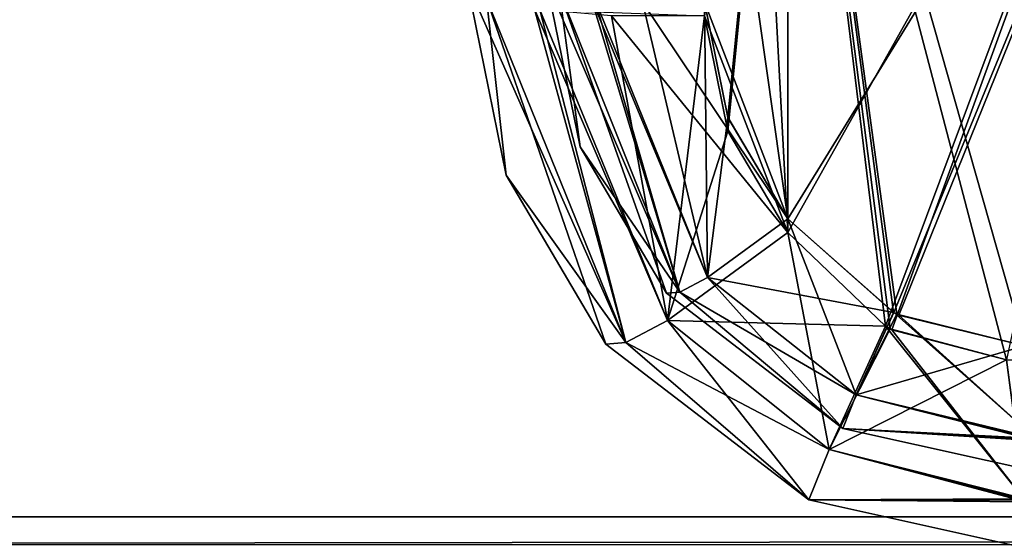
# Model space of a CAD drawing. Header units: millimetres. Extents: x -294 to 294, y -42 to 416.
# Tile 43 of 256: x -231 to -206, y 0 to 14. Entities that reach past the tile are written whole.
import ezdxf

# ---------------------------------------------------------------- set-up
doc = ezdxf.new("R2010")
doc.units = ezdxf.units.MM
doc.header["$LTSCALE"] = 65.185185
for name, color, linetype in [('13', 7, 'CONTINUOUS'), ('1444', 7, 'CONTINUOUS'), ('1449', 7, 'CONTINUOUS'), ('1450', 7, 'CONTINUOUS'), ('1458', 7, 'CONTINUOUS'), ('1459', 7, 'CONTINUOUS'), ('1460', 7, 'CONTINUOUS'), ('1473', 7, 'CONTINUOUS'), ('1474', 7, 'CONTINUOUS'), ('1477', 7, 'CONTINUOUS'), ('15', 7, 'CONTINUOUS'), ('1581', 7, 'CONTINUOUS'), ('1582', 7, 'CONTINUOUS'), ('1583', 7, 'CONTINUOUS'), ('16', 7, 'CONTINUOUS'), ('1603', 7, 'CONTINUOUS'), ('1606', 7, 'CONTINUOUS'), ('1613', 7, 'CONTINUOUS'), ('1624', 7, 'CONTINUOUS'), ('1625', 7, 'CONTINUOUS'), ('1626', 7, 'CONTINUOUS')]:
    doc.layers.add(name, color=color, linetype=linetype)

msp = doc.modelspace()

# ---------------------------------------------------------------- linework, layer by layer
at = {"layer": '13', "color": 250, "linetype": 'Continuous', "true_color": 0x404040}
for points in [[(252, -16, -447), (-252, -16, -447), (252, 68, -447), (252, -16, -447)], [(-252, -16, -447), (-252, 68, -447), (252, 68, -447), (-252, -16, -447)]]:
    msp.add_3dface(points, dxfattribs=at)
at = {"layer": '1444', "linetype": 'Continuous'}
for points in [[(-214.082, 26.389, -54.451), (-211.546, 26.389, -54.451), (-211.546, 8.516, -57.602), (-214.082, 26.389, -54.451)], [(-213.649, 13.991, -56.637), (-214.082, 26.389, -54.451), (-211.546, 8.516, -57.602), (-213.649, 13.991, -56.637)], [(-213.057, 11.081, -57.15), (-213.649, 13.991, -56.637), (-211.546, 8.516, -57.602), (-213.057, 11.081, -57.15)]]:
    msp.add_3dface(points, dxfattribs=at)
at = {"layer": '1449', "linetype": 'Continuous'}
for points in [[(-217.646, 14.546, -286.424), (-217.646, 14.546, -60.576), (-216.788, 10.335, -61.09), (-217.646, 14.546, -286.424)], [(-217.646, 14.546, -286.424), (-216.788, 10.335, -61.09), (-216.788, 10.334, -285.91), (-217.646, 14.546, -286.424)], [(-216.788, 10.335, -61.09), (-214.61, 6.64, -61.541), (-216.788, 10.334, -285.91), (-216.788, 10.335, -61.09)], [(-216.788, 10.334, -285.91), (-214.61, 6.64, -61.541), (-214.61, 6.64, -285.459), (-216.788, 10.334, -285.91)], [(-214.61, 6.64, -61.541), (-210.159, 3.223, -61.797), (-214.61, 6.64, -285.459), (-214.61, 6.64, -61.541)], [(-214.61, 6.64, -285.459), (-210.159, 3.223, -61.797), (-210.159, 3.223, -285.203), (-214.61, 6.64, -285.459)], [(-204.654, 2, -61.296), (-204.654, 2, -285.704), (-210.159, 3.223, -285.203), (-204.654, 2, -61.296)], [(-210.159, 3.223, -61.797), (-204.654, 2, -61.296), (-210.159, 3.223, -285.203), (-210.159, 3.223, -61.797)]]:
    msp.add_3dface(points, dxfattribs=at)
at = {"layer": '1450', "linetype": 'Continuous'}
for points in [[(-211.546, 8.516, -57.602), (-209.818, 4.073, -59.252), (-213.572, 7.038, -58.864), (-211.546, 8.516, -57.602)], [(-211.546, 8.516, -57.602), (-208.872, 6.149, -57.879), (-209.818, 4.073, -59.252), (-211.546, 8.516, -57.602)], [(-213.572, 7.038, -58.864), (-210.159, 3.223, -61.797), (-214.271, 6.667, -60.092), (-213.572, 7.038, -58.864)], [(-209.818, 4.073, -59.252), (-210.159, 3.223, -61.797), (-213.572, 7.038, -58.864), (-209.818, 4.073, -59.252)], [(-210.159, 3.223, -61.797), (-214.61, 6.64, -61.541), (-214.271, 6.667, -60.092), (-210.159, 3.223, -61.797)], [(-208.872, 6.149, -57.879), (-205.252, 2.935, -58.796), (-209.818, 4.073, -59.252), (-208.872, 6.149, -57.879)], [(-208.746, 6.083, -57.878), (-205.252, 2.935, -58.796), (-208.872, 6.149, -57.879), (-208.746, 6.083, -57.878)], [(-205.57, 5.305, -57.464), (-205.252, 2.935, -58.796), (-208.746, 6.083, -57.878), (-205.57, 5.305, -57.464)], [(-205.244, 2.909, -58.827), (-210.159, 3.223, -61.797), (-209.818, 4.073, -59.252), (-205.244, 2.909, -58.827)], [(-205.252, 2.935, -58.796), (-205.244, 2.909, -58.827), (-209.818, 4.073, -59.252), (-205.252, 2.935, -58.796)], [(-204.654, 2, -61.296), (-210.159, 3.223, -61.797), (-205.244, 2.909, -58.827), (-204.654, 2, -61.296)]]:
    msp.add_3dface(points, dxfattribs=at)
at = {"layer": '1458', "linetype": 'Continuous'}
for points in [[(-211.546, 26.389, -54.451), (-200.548, 26.389, -51.504), (-211.546, 8.516, -57.602), (-211.546, 26.389, -54.451)], [(-211.546, 8.516, -57.602), (-200.548, 26.389, -51.504), (-208.872, 6.149, -57.879), (-211.546, 8.516, -57.602)], [(-200.548, 26.389, -51.504), (-208.746, 6.083, -57.878), (-208.872, 6.149, -57.879), (-200.548, 26.389, -51.504)], [(-200.548, 26.389, -51.504), (-205.57, 5.305, -57.464), (-208.746, 6.083, -57.878), (-200.548, 26.389, -51.504)]]:
    msp.add_3dface(points, dxfattribs=at)
at = {"layer": '1459', "linetype": 'Continuous'}
for points in [[(-217.646, 14.546, -60.576), (-217.317, 14.286, -59.032), (-216.788, 10.335, -61.09), (-217.646, 14.546, -60.576)], [(-217.317, 14.286, -59.032), (-216.424, 14.092, -57.757), (-214.271, 6.667, -60.092), (-217.317, 14.286, -59.032)], [(-217.317, 14.286, -59.032), (-214.61, 6.64, -61.541), (-216.788, 10.335, -61.09), (-217.317, 14.286, -59.032)], [(-214.61, 6.64, -61.541), (-217.317, 14.286, -59.032), (-214.271, 6.667, -60.092), (-214.61, 6.64, -61.541)], [(-216.424, 14.092, -57.757), (-213.649, 13.991, -56.637), (-213.572, 7.038, -58.864), (-216.424, 14.092, -57.757)], [(-216.424, 14.092, -57.757), (-213.572, 7.038, -58.864), (-214.271, 6.667, -60.092), (-216.424, 14.092, -57.757)], [(-213.649, 13.991, -56.637), (-213.057, 11.081, -57.15), (-213.572, 7.038, -58.864), (-213.649, 13.991, -56.637)], [(-213.057, 11.081, -57.15), (-211.546, 8.516, -57.602), (-213.572, 7.038, -58.864), (-213.057, 11.081, -57.15)]]:
    msp.add_3dface(points, dxfattribs=at)
at = {"layer": '1460', "linetype": 'Continuous'}
for points in [[(-217.646, 14.546, -286.424), (-216.788, 10.334, -285.91), (-214.271, 6.667, -286.908), (-217.646, 14.546, -286.424)], [(-216.509, 14.104, -289.159), (-217.646, 14.546, -286.424), (-214.271, 6.667, -286.908), (-216.509, 14.104, -289.159)], [(-215.216, 13.994, -290.038), (-216.509, 14.104, -289.159), (-213.573, 7.037, -288.136), (-215.216, 13.994, -290.038)], [(-213.573, 7.037, -288.136), (-216.509, 14.104, -289.159), (-214.271, 6.667, -286.908), (-213.573, 7.037, -288.136)], [(-213.649, 13.991, -290.363), (-215.216, 13.994, -290.038), (-211.546, 8.516, -289.398), (-213.649, 13.991, -290.363)], [(-211.546, 8.516, -289.398), (-215.216, 13.994, -290.038), (-213.573, 7.037, -288.136), (-211.546, 8.516, -289.398)], [(-213.058, 11.083, -289.85), (-213.649, 13.991, -290.363), (-211.546, 8.516, -289.398), (-213.058, 11.083, -289.85)], [(-216.788, 10.334, -285.91), (-214.61, 6.64, -285.459), (-214.271, 6.667, -286.908), (-216.788, 10.334, -285.91)]]:
    msp.add_3dface(points, dxfattribs=at)
at = {"layer": '1473', "linetype": 'Continuous'}
for points in [[(-211.546, 8.516, -289.398), (-213.573, 7.037, -288.136), (-208.874, 6.15, -289.121), (-211.546, 8.516, -289.398)], [(-213.573, 7.037, -288.136), (-214.271, 6.667, -286.908), (-209.818, 4.073, -287.748), (-213.573, 7.037, -288.136)], [(-213.573, 7.037, -288.136), (-209.818, 4.073, -287.748), (-208.874, 6.15, -289.121), (-213.573, 7.037, -288.136)], [(-214.61, 6.64, -285.459), (-210.159, 3.223, -285.203), (-214.271, 6.667, -286.908), (-214.61, 6.64, -285.459)], [(-214.271, 6.667, -286.908), (-210.159, 3.223, -285.203), (-209.818, 4.073, -287.748), (-214.271, 6.667, -286.908)], [(-208.874, 6.15, -289.121), (-209.818, 4.073, -287.748), (-208.793, 6.108, -289.122), (-208.874, 6.15, -289.121)], [(-209.818, 4.073, -287.748), (-205.57, 5.305, -289.536), (-208.793, 6.108, -289.122), (-209.818, 4.073, -287.748)], [(-205.259, 2.963, -288.236), (-205.57, 5.305, -289.536), (-209.818, 4.073, -287.748), (-205.259, 2.963, -288.236)], [(-210.159, 3.223, -285.203), (-205.259, 2.963, -288.236), (-209.818, 4.073, -287.748), (-210.159, 3.223, -285.203)], [(-210.159, 3.223, -285.203), (-204.654, 2, -285.704), (-205.252, 2.936, -288.206), (-210.159, 3.223, -285.203)], [(-210.159, 3.223, -285.203), (-205.252, 2.936, -288.206), (-205.259, 2.963, -288.236), (-210.159, 3.223, -285.203)]]:
    msp.add_3dface(points, dxfattribs=at)
at = {"layer": '1474', "linetype": 'Continuous'}
for points in [[(-211.546, 8.516, -289.398), (-208.874, 6.15, -289.121), (-211.546, 26.389, -292.549), (-211.546, 8.516, -289.398)], [(-205.57, 5.305, -289.536), (-198.993, 5.305, -292.104), (-211.546, 26.389, -292.549), (-205.57, 5.305, -289.536)], [(-208.793, 6.108, -289.122), (-205.57, 5.305, -289.536), (-211.546, 26.389, -292.549), (-208.793, 6.108, -289.122)], [(-211.546, 26.389, -292.549), (-198.993, 5.305, -292.104), (-200.548, 26.389, -295.496), (-211.546, 26.389, -292.549)], [(-208.874, 6.15, -289.121), (-208.793, 6.108, -289.122), (-211.546, 26.389, -292.549), (-208.874, 6.15, -289.121)]]:
    msp.add_3dface(points, dxfattribs=at)
at = {"layer": '1477', "linetype": 'Continuous'}
for points in [[(-213.649, 13.991, -290.363), (-213.058, 11.083, -289.85), (-211.546, 26.389, -292.549), (-213.649, 13.991, -290.363)], [(-213.058, 11.083, -289.85), (-211.546, 8.516, -289.398), (-211.546, 26.389, -292.549), (-213.058, 11.083, -289.85)]]:
    msp.add_3dface(points, dxfattribs=at)
at = {"layer": '15', "color": 250, "linetype": 'Continuous', "true_color": 0x404040}
for points in [[(-252, 0.991, -431.006), (-252, 0.29, -430.711), (252, 0.991, -431.006), (-252, 0.991, -431.006)], [(-252, 0.29, -430.711), (252, 0.29, -430.711), (252, 0.991, -431.006), (-252, 0.29, -430.711)]]:
    msp.add_3dface(points, dxfattribs=at)
at = {"layer": '1581', "linetype": 'Continuous'}
for points in [[(-214.586, 5.951, -57.556), (-209.079, 5.803, -55.952), (-211.546, 8.169, -55.664), (-214.586, 5.951, -57.556)], [(-215.634, 5.395, -59.399), (-210.501, 2.691, -58.01), (-214.586, 5.951, -57.556), (-215.634, 5.395, -59.399)], [(-210.501, 2.691, -58.01), (-209.079, 5.803, -55.952), (-214.586, 5.951, -57.556), (-210.501, 2.691, -58.01)], [(-209.079, 5.803, -55.952), (-210.501, 2.691, -58.01), (-208.962, 5.737, -55.951), (-209.079, 5.803, -55.952)], [(-210.501, 2.691, -58.01), (-206.026, 4.958, -55.58), (-208.962, 5.737, -55.951), (-210.501, 2.691, -58.01)], [(-216.141, 5.354, -61.572), (-211.016, 1.416, -61.828), (-215.634, 5.395, -59.399), (-216.141, 5.354, -61.572)], [(-211.016, 1.416, -61.828), (-210.501, 2.691, -58.01), (-215.634, 5.395, -59.399), (-211.016, 1.416, -61.828)], [(-205.561, 1.445, -57.529), (-206.026, 4.958, -55.58), (-210.501, 2.691, -58.01), (-205.561, 1.445, -57.529)], [(-211.016, 1.416, -61.828), (-205.561, 1.445, -57.529), (-210.501, 2.691, -58.01), (-211.016, 1.416, -61.828)], [(-205.55, 1.405, -57.575), (-205.561, 1.445, -57.529), (-211.016, 1.416, -61.828), (-205.55, 1.405, -57.575)], [(-204.654, 0, -61.327), (-205.55, 1.405, -57.575), (-211.016, 1.416, -61.828), (-204.654, 0, -61.327)]]:
    msp.add_3dface(points, dxfattribs=at)
at = {"layer": '1582', "linetype": 'Continuous'}
for points in [[(-219.645, 14.477, -60.607), (-219.645, 14.477, -286.393), (-218.656, 9.618, -285.879), (-219.645, 14.477, -60.607)], [(-218.655, 9.618, -61.121), (-219.645, 14.477, -60.607), (-218.656, 9.618, -285.879), (-218.655, 9.618, -61.121)], [(-216.141, 5.354, -285.428), (-218.655, 9.618, -61.121), (-218.656, 9.618, -285.879), (-216.141, 5.354, -285.428)], [(-216.141, 5.354, -61.572), (-218.655, 9.618, -61.121), (-216.141, 5.354, -285.428), (-216.141, 5.354, -61.572)], [(-211.016, 1.416, -61.828), (-216.141, 5.354, -61.572), (-211.016, 1.416, -285.172), (-211.016, 1.416, -61.828)], [(-211.016, 1.416, -285.172), (-216.141, 5.354, -61.572), (-216.141, 5.354, -285.428), (-211.016, 1.416, -285.172)], [(-204.654, 0, -285.673), (-204.654, 0, -61.327), (-211.016, 1.416, -61.828), (-204.654, 0, -285.673)], [(-204.654, 0, -285.673), (-211.016, 1.416, -61.828), (-211.016, 1.416, -285.172), (-204.654, 0, -285.673)]]:
    msp.add_3dface(points, dxfattribs=at)
at = {"layer": '1583', "linetype": 'Continuous'}
for points in [[(-215.634, 5.395, -59.399), (-219.645, 14.477, -60.607), (-218.655, 9.618, -61.121), (-215.634, 5.395, -59.399)], [(-219.645, 14.477, -60.607), (-215.634, 5.395, -59.399), (-217.939, 13.813, -56.505), (-219.645, 14.477, -60.607)], [(-215.634, 5.395, -59.399), (-214.586, 5.951, -57.556), (-217.939, 13.813, -56.505), (-215.634, 5.395, -59.399)], [(-217.939, 13.813, -56.505), (-214.586, 5.951, -57.556), (-216.001, 13.648, -55.186), (-217.939, 13.813, -56.505)], [(-214.586, 5.951, -57.556), (-211.546, 8.169, -55.664), (-216.001, 13.648, -55.186), (-214.586, 5.951, -57.556)], [(-216.001, 13.648, -55.186), (-211.546, 8.169, -55.664), (-213.649, 13.644, -54.698), (-216.001, 13.648, -55.186)], [(-213.649, 13.644, -54.698), (-211.546, 8.169, -55.664), (-213.058, 10.735, -55.211), (-213.649, 13.644, -54.698)], [(-216.141, 5.354, -61.572), (-215.634, 5.395, -59.399), (-218.655, 9.618, -61.121), (-216.141, 5.354, -61.572)]]:
    msp.add_3dface(points, dxfattribs=at)
at = {"layer": '16', "color": 250, "linetype": 'Continuous', "true_color": 0x404040}
for points in [[(-252, 68.009, -431.591), (-252, 0.991, -431.006), (252, 0.991, -431.006), (-252, 68.009, -431.591)], [(252, 68.009, -431.591), (-252, 68.009, -431.591), (252, 0.991, -431.006), (252, 68.009, -431.591)]]:
    msp.add_3dface(points, dxfattribs=at)
at = {"layer": '1603', "linetype": 'Continuous'}
for points in [[(-206.026, 4.958, -55.58), (-199.942, 4.958, -53.206), (-211.546, 26.042, -52.512), (-206.026, 4.958, -55.58)], [(-208.962, 5.737, -55.951), (-206.026, 4.958, -55.58), (-211.546, 26.042, -52.512), (-208.962, 5.737, -55.951)], [(-211.546, 26.042, -52.512), (-199.942, 4.958, -53.206), (-201.517, 26.042, -49.825), (-211.546, 26.042, -52.512)], [(-209.079, 5.803, -55.952), (-208.962, 5.737, -55.951), (-211.546, 26.042, -52.512), (-209.079, 5.803, -55.952)], [(-211.546, 8.169, -55.664), (-209.079, 5.803, -55.952), (-211.546, 26.042, -52.512), (-211.546, 8.169, -55.664)]]:
    msp.add_3dface(points, dxfattribs=at)
at = {"layer": '1606', "linetype": 'Continuous'}
for points in [[(-213.649, 13.644, -54.698), (-213.058, 10.735, -55.211), (-211.546, 26.042, -52.512), (-213.649, 13.644, -54.698)], [(-213.058, 10.735, -55.211), (-211.546, 8.169, -55.664), (-211.546, 26.042, -52.512), (-213.058, 10.735, -55.211)]]:
    msp.add_3dface(points, dxfattribs=at)
at = {"layer": '1613', "linetype": 'Continuous'}
for points in [[(-211.546, 8.169, -291.336), (-210.502, 2.691, -288.99), (-214.585, 5.951, -289.444), (-211.546, 8.169, -291.336)], [(-209.077, 5.802, -291.048), (-210.502, 2.691, -288.99), (-211.546, 8.169, -291.336), (-209.077, 5.802, -291.048)], [(-214.585, 5.951, -289.444), (-211.016, 1.416, -285.172), (-215.634, 5.395, -287.601), (-214.585, 5.951, -289.444)], [(-210.502, 2.691, -288.99), (-211.016, 1.416, -285.172), (-214.585, 5.951, -289.444), (-210.502, 2.691, -288.99)], [(-209.077, 5.802, -291.048), (-205.549, 1.403, -289.423), (-210.502, 2.691, -288.99), (-209.077, 5.802, -291.048)], [(-208.921, 5.714, -291.05), (-205.549, 1.403, -289.423), (-209.077, 5.802, -291.048), (-208.921, 5.714, -291.05)], [(-206.026, 4.958, -291.42), (-205.549, 1.403, -289.423), (-208.921, 5.714, -291.05), (-206.026, 4.958, -291.42)], [(-211.016, 1.416, -285.172), (-216.141, 5.354, -285.428), (-215.634, 5.395, -287.601), (-211.016, 1.416, -285.172)], [(-205.538, 1.363, -289.376), (-211.016, 1.416, -285.172), (-210.502, 2.691, -288.99), (-205.538, 1.363, -289.376)], [(-205.549, 1.403, -289.423), (-205.538, 1.363, -289.376), (-210.502, 2.691, -288.99), (-205.549, 1.403, -289.423)], [(-204.654, 0, -285.673), (-211.016, 1.416, -285.172), (-205.538, 1.363, -289.376), (-204.654, 0, -285.673)]]:
    msp.add_3dface(points, dxfattribs=at)
at = {"layer": '1624', "linetype": 'Continuous'}
for points in [[(-211.546, 8.169, -291.336), (-213.649, 13.644, -292.302), (-212.497, 26.042, -294.488), (-211.546, 8.169, -291.336)], [(-211.546, 8.169, -291.336), (-212.497, 26.042, -294.488), (-211.546, 26.042, -294.488), (-211.546, 8.169, -291.336)], [(-213.649, 13.644, -292.302), (-211.546, 8.169, -291.336), (-213.057, 10.734, -291.789), (-213.649, 13.644, -292.302)]]:
    msp.add_3dface(points, dxfattribs=at)
at = {"layer": '1625', "linetype": 'Continuous'}
for points in [[(-218.656, 9.618, -285.879), (-219.645, 14.477, -286.393), (-219.151, 14.085, -288.71), (-218.656, 9.618, -285.879)], [(-216.141, 5.354, -285.428), (-218.656, 9.618, -285.879), (-219.151, 14.085, -288.71), (-216.141, 5.354, -285.428)], [(-215.634, 5.395, -287.601), (-216.141, 5.354, -285.428), (-219.151, 14.085, -288.71), (-215.634, 5.395, -287.601)], [(-215.634, 5.395, -287.601), (-219.151, 14.085, -288.71), (-217.812, 13.795, -290.621), (-215.634, 5.395, -287.601)], [(-214.585, 5.951, -289.444), (-215.634, 5.395, -287.601), (-217.812, 13.795, -290.621), (-214.585, 5.951, -289.444)], [(-214.585, 5.951, -289.444), (-217.812, 13.795, -290.621), (-213.649, 13.644, -292.302), (-214.585, 5.951, -289.444)], [(-214.585, 5.951, -289.444), (-213.649, 13.644, -292.302), (-213.057, 10.734, -291.789), (-214.585, 5.951, -289.444)], [(-211.546, 8.169, -291.336), (-214.585, 5.951, -289.444), (-213.057, 10.734, -291.789), (-211.546, 8.169, -291.336)]]:
    msp.add_3dface(points, dxfattribs=at)
at = {"layer": '1626', "linetype": 'Continuous'}
for points in [[(-209.077, 5.802, -291.048), (-211.546, 8.169, -291.336), (-201.517, 26.042, -297.175), (-209.077, 5.802, -291.048)], [(-211.546, 8.169, -291.336), (-211.546, 26.042, -294.488), (-201.517, 26.042, -297.175), (-211.546, 8.169, -291.336)], [(-208.921, 5.714, -291.05), (-209.077, 5.802, -291.048), (-201.517, 26.042, -297.175), (-208.921, 5.714, -291.05)], [(-206.026, 4.958, -291.42), (-208.921, 5.714, -291.05), (-201.517, 26.042, -297.175), (-206.026, 4.958, -291.42)]]:
    msp.add_3dface(points, dxfattribs=at)

doc.saveas('drawing.dxf')
